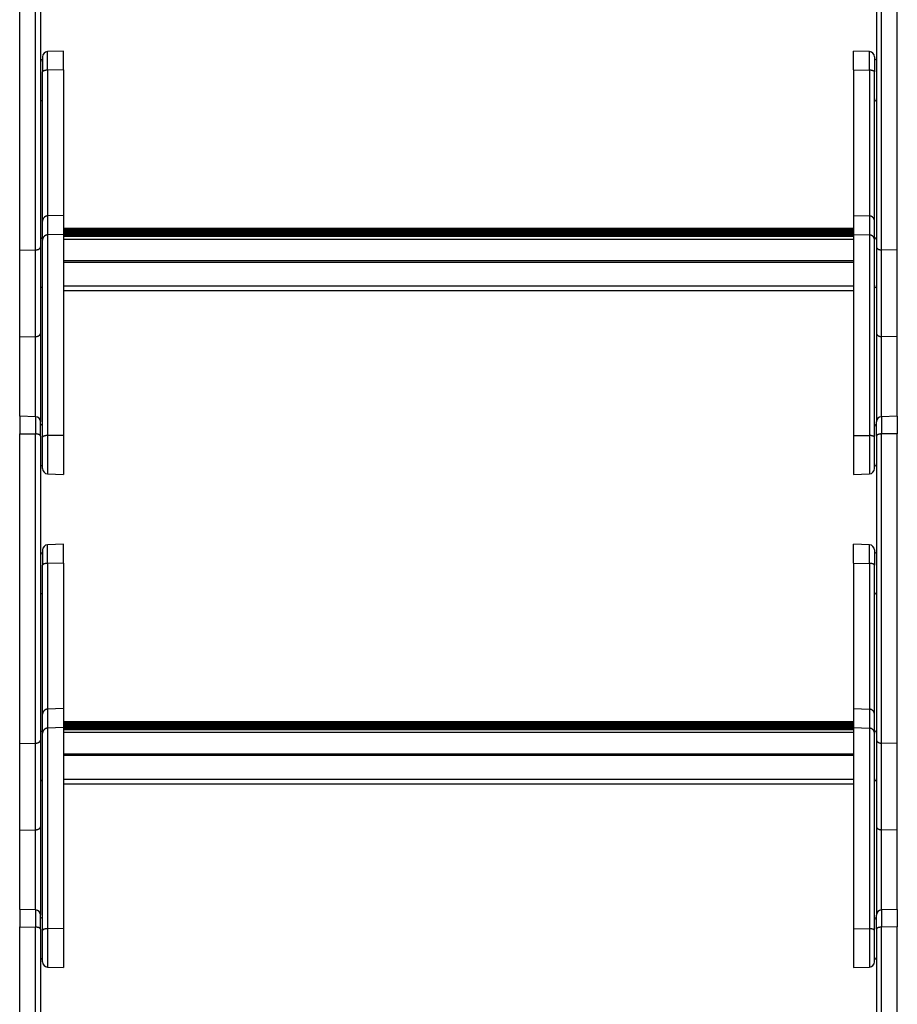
# Model space of a CAD drawing. Header units: inches. Extents: x 53216 to 117387, y -66787 to -22834.
# Tile 66 of 256: x 60604 to 60647, y -30251 to -30204. Entities that reach past the tile are written whole.
import ezdxf

# ---------------------------------------------------------------- set-up
doc = ezdxf.new("R2010")
doc.units = ezdxf.units.IN
doc.header["$MEASUREMENT"] = 0
doc.layers.add('FAKRO LOFT LADDERS', color=7, linetype='Continuous')

msp = doc.modelspace()

# ---------------------------------------------------------------- linework, layer by layer
at = {"layer": 'FAKRO LOFT LADDERS', "color": 7, "linetype": 'Continuous'}
for p, q in [((60604.302, -30214.879), (60604.302, -30199.986)), ((60605.061, -30214.863), (60605.061, -30199.996)), ((60605.302, -30200.095), (60605.302, -30214.714)), ((60645.502, -30200.095), (60645.502, -30214.714)), ((60645.743, -30214.863), (60645.743, -30199.996)), ((60646.502, -30214.879), (60646.502, -30199.986)), ((60605.402, -30205.575), (60605.402, -30206.307)), ((60606.402, -30205.299), (60605.643, -30205.325)), ((60605.643, -30206.22), (60605.643, -30205.325)), ((60606.402, -30206.21), (60606.402, -30205.299)), ((60644.402, -30206.21), (60644.402, -30205.299)), ((60645.161, -30205.325), (60644.402, -30205.299)), ((60645.161, -30206.22), (60645.161, -30205.325)), ((60645.402, -30205.575), (60645.402, -30206.307)), ((60605.402, -30213.472), (60605.402, -30206.307)), ((60606.402, -30206.21), (60605.643, -30206.22)), ((60605.643, -30206.22), (60605.643, -30213.226)), ((60606.402, -30206.21), (60606.402, -30213.2)), ((60644.402, -30206.21), (60644.402, -30213.2)), ((60644.402, -30206.21), (60645.161, -30206.22)), ((60645.161, -30206.22), (60645.161, -30213.226)), ((60645.402, -30213.472), (60645.402, -30206.307)), ((60606.402, -30213.2), (60605.643, -30213.226)), ((60605.643, -30213.226), (60605.643, -30214.139)), ((60606.402, -30213.2), (60606.402, -30214.113)), ((60644.402, -30213.2), (60644.402, -30214.113)), ((60644.402, -30213.2), (60645.161, -30213.226)), ((60645.161, -30213.226), (60645.161, -30214.139)), ((60605.402, -30214.385), (60605.402, -30213.472)), ((60645.402, -30214.385), (60645.402, -30213.472)), ((60606.402, -30214.113), (60605.643, -30214.139)), ((60605.643, -30214.139), (60605.643, -30223.786)), ((60644.402, -30213.838), (60606.402, -30213.838)), ((60644.402, -30213.857), (60606.402, -30213.857)), ((60644.402, -30213.876), (60606.402, -30213.876)), ((60606.402, -30213.921), (60644.402, -30213.921)), ((60609.494, -30213.948), (60606.402, -30213.948)), ((60609.494, -30213.967), (60606.402, -30213.967)), ((60609.494, -30213.986), (60606.402, -30213.986)), ((60606.402, -30214.031), (60609.494, -30214.031)), ((60644.402, -30214.058), (60606.402, -30214.058)), ((60644.402, -30214.077), (60606.402, -30214.077)), ((60644.402, -30214.096), (60606.402, -30214.096)), ((60606.402, -30214.113), (60606.402, -30223.777)), ((60606.402, -30214.141), (60644.402, -30214.141)), ((60609.494, -30213.967), (60609.494, -30213.948)), ((60609.494, -30213.986), (60609.494, -30213.967)), ((60609.494, -30214.031), (60609.494, -30213.986)), ((60609.494, -30214.058), (60609.494, -30214.031)), ((60609.585, -30213.982), (60611.218, -30213.982)), ((60609.652, -30214.048), (60609.593, -30213.989)), ((60609.643, -30214.058), (60609.593, -30214.008)), ((60609.624, -30214.058), (60609.593, -30214.027)), ((60611.211, -30213.989), (60611.152, -30214.048)), ((60611.211, -30214.008), (60611.161, -30214.058)), ((60611.211, -30214.027), (60611.18, -30214.058)), ((60611.31, -30213.948), (60611.31, -30213.967)), ((60615.494, -30213.948), (60611.31, -30213.948)), ((60611.31, -30213.967), (60611.31, -30213.986)), ((60615.494, -30213.967), (60611.31, -30213.967)), ((60611.31, -30213.986), (60611.31, -30214.031)), ((60615.494, -30213.986), (60611.31, -30213.986)), ((60611.31, -30214.031), (60611.31, -30214.058)), ((60611.31, -30214.031), (60615.494, -30214.031)), ((60615.494, -30213.967), (60615.494, -30213.948)), ((60615.494, -30213.986), (60615.494, -30213.967)), ((60615.494, -30214.031), (60615.494, -30213.986)), ((60615.494, -30214.058), (60615.494, -30214.031)), ((60615.585, -30213.982), (60617.218, -30213.982)), ((60615.652, -30214.048), (60615.593, -30213.989)), ((60615.643, -30214.058), (60615.593, -30214.008)), ((60615.624, -30214.058), (60615.593, -30214.027)), ((60617.211, -30213.989), (60617.152, -30214.048)), ((60617.211, -30214.008), (60617.161, -30214.058)), ((60617.211, -30214.027), (60617.18, -30214.058)), ((60617.31, -30213.948), (60617.31, -30213.967)), ((60621.494, -30213.948), (60617.31, -30213.948)), ((60617.31, -30213.967), (60617.31, -30213.986)), ((60621.494, -30213.967), (60617.31, -30213.967)), ((60617.31, -30213.986), (60617.31, -30214.031)), ((60621.494, -30213.986), (60617.31, -30213.986)), ((60617.31, -30214.031), (60617.31, -30214.058)), ((60617.31, -30214.031), (60621.494, -30214.031)), ((60621.494, -30213.967), (60621.494, -30213.948)), ((60621.494, -30213.986), (60621.494, -30213.967)), ((60621.494, -30214.031), (60621.494, -30213.986)), ((60621.494, -30214.058), (60621.494, -30214.031)), ((60621.585, -30213.982), (60623.218, -30213.982)), ((60621.652, -30214.048), (60621.593, -30213.989)), ((60621.643, -30214.058), (60621.593, -30214.008)), ((60621.624, -30214.058), (60621.593, -30214.027)), ((60623.211, -30213.989), (60623.152, -30214.048)), ((60623.211, -30214.008), (60623.161, -30214.058)), ((60623.211, -30214.027), (60623.18, -30214.058)), ((60623.31, -30213.948), (60623.31, -30213.967)), ((60627.494, -30213.948), (60623.31, -30213.948)), ((60623.31, -30213.967), (60623.31, -30213.986)), ((60627.494, -30213.967), (60623.31, -30213.967)), ((60623.31, -30213.986), (60623.31, -30214.031)), ((60627.494, -30213.986), (60623.31, -30213.986)), ((60623.31, -30214.031), (60623.31, -30214.058)), ((60623.31, -30214.031), (60627.494, -30214.031)), ((60627.494, -30213.967), (60627.494, -30213.948)), ((60627.494, -30213.986), (60627.494, -30213.967)), ((60627.494, -30214.031), (60627.494, -30213.986)), ((60627.494, -30214.058), (60627.494, -30214.031)), ((60627.585, -30213.982), (60629.218, -30213.982)), ((60627.652, -30214.048), (60627.593, -30213.989)), ((60627.643, -30214.058), (60627.593, -30214.008)), ((60627.624, -30214.058), (60627.593, -30214.027)), ((60629.211, -30213.989), (60629.152, -30214.048)), ((60629.211, -30214.008), (60629.161, -30214.058)), ((60629.211, -30214.027), (60629.18, -30214.058)), ((60629.31, -30213.948), (60629.31, -30213.967)), ((60633.494, -30213.948), (60629.31, -30213.948)), ((60629.31, -30213.967), (60629.31, -30213.986)), ((60633.494, -30213.967), (60629.31, -30213.967)), ((60629.31, -30213.986), (60629.31, -30214.031)), ((60633.494, -30213.986), (60629.31, -30213.986)), ((60629.31, -30214.031), (60629.31, -30214.058)), ((60629.31, -30214.031), (60633.494, -30214.031)), ((60633.494, -30213.967), (60633.494, -30213.948)), ((60633.494, -30213.986), (60633.494, -30213.967)), ((60633.494, -30214.031), (60633.494, -30213.986)), ((60633.494, -30214.058), (60633.494, -30214.031)), ((60633.585, -30213.982), (60635.218, -30213.982)), ((60633.652, -30214.048), (60633.593, -30213.989)), ((60633.643, -30214.058), (60633.593, -30214.008)), ((60633.624, -30214.058), (60633.593, -30214.027)), ((60635.211, -30213.989), (60635.152, -30214.048)), ((60635.211, -30214.008), (60635.161, -30214.058)), ((60635.211, -30214.027), (60635.18, -30214.058)), ((60635.31, -30213.948), (60635.31, -30213.967)), ((60639.494, -30213.948), (60635.31, -30213.948)), ((60635.31, -30213.967), (60635.31, -30213.986)), ((60639.494, -30213.967), (60635.31, -30213.967)), ((60635.31, -30213.986), (60635.31, -30214.031)), ((60639.494, -30213.986), (60635.31, -30213.986)), ((60635.31, -30214.031), (60635.31, -30214.058)), ((60635.31, -30214.031), (60639.494, -30214.031)), ((60639.494, -30213.967), (60639.494, -30213.948)), ((60639.494, -30213.986), (60639.494, -30213.967)), ((60639.494, -30214.031), (60639.494, -30213.986)), ((60639.494, -30214.058), (60639.494, -30214.031)), ((60639.585, -30213.982), (60641.218, -30213.982)), ((60639.652, -30214.048), (60639.593, -30213.989)), ((60639.643, -30214.058), (60639.593, -30214.008)), ((60639.624, -30214.058), (60639.593, -30214.027)), ((60641.211, -30213.989), (60641.152, -30214.048)), ((60641.211, -30214.008), (60641.161, -30214.058)), ((60641.211, -30214.027), (60641.18, -30214.058)), ((60641.31, -30213.948), (60641.31, -30213.967)), ((60644.402, -30213.948), (60641.31, -30213.948)), ((60641.31, -30213.967), (60641.31, -30213.986)), ((60644.402, -30213.967), (60641.31, -30213.967)), ((60641.31, -30213.986), (60641.31, -30214.031)), ((60644.402, -30213.986), (60641.31, -30213.986)), ((60641.31, -30214.031), (60641.31, -30214.058)), ((60641.31, -30214.031), (60644.402, -30214.031)), ((60644.402, -30214.113), (60644.402, -30223.777)), ((60644.402, -30214.113), (60645.161, -30214.139)), ((60645.161, -30214.139), (60645.161, -30223.786)), ((60605.402, -30223.871), (60605.402, -30214.385)), ((60644.402, -30214.202), (60606.402, -30214.202)), ((60606.402, -30214.202), (60644.402, -30214.202)), ((60644.402, -30214.354), (60606.402, -30214.354)), ((60645.402, -30223.871), (60645.402, -30214.385)), ((60604.302, -30214.879), (60605.061, -30214.863)), ((60604.302, -30219.043), (60604.302, -30214.879)), ((60605.061, -30219.027), (60605.061, -30214.863)), ((60605.302, -30214.714), (60605.302, -30218.878)), ((60645.502, -30214.714), (60645.502, -30218.878)), ((60646.502, -30214.879), (60645.743, -30214.863)), ((60645.743, -30219.027), (60645.743, -30214.863)), ((60646.502, -30219.043), (60646.502, -30214.879)), ((60644.402, -30215.387), (60606.402, -30215.387)), ((60644.402, -30215.462), (60606.402, -30215.462)), ((60644.402, -30216.603), (60606.402, -30216.603)), ((60606.402, -30216.814), (60644.402, -30216.814)), ((60605.302, -30218.878), (60605.302, -30223.129)), ((60645.502, -30218.878), (60645.502, -30223.129)), ((60604.302, -30219.043), (60605.061, -30219.027)), ((60604.302, -30222.853), (60604.302, -30219.043)), ((60605.061, -30222.879), (60605.061, -30219.027)), ((60646.502, -30219.043), (60645.743, -30219.027)), ((60645.743, -30222.879), (60645.743, -30219.027)), ((60646.502, -30222.853), (60646.502, -30219.043)), ((60604.302, -30222.853), (60604.302, -30223.699)), ((60605.061, -30222.879), (60604.302, -30222.853)), ((60605.061, -30222.879), (60605.061, -30223.709)), ((60605.302, -30223.808), (60605.302, -30223.129)), ((60645.502, -30223.808), (60645.502, -30223.129)), ((60646.502, -30222.853), (60645.743, -30222.879)), ((60645.743, -30222.879), (60645.743, -30223.709)), ((60646.502, -30222.853), (60646.502, -30223.699)), ((60604.302, -30238.592), (60604.302, -30223.699)), ((60604.302, -30223.699), (60605.061, -30223.709)), ((60605.061, -30238.576), (60605.061, -30223.709)), ((60605.302, -30223.808), (60605.302, -30238.427)), ((60605.402, -30225.377), (60605.402, -30223.871)), ((60606.402, -30223.777), (60605.643, -30223.786)), ((60605.643, -30223.786), (60605.643, -30225.626)), ((60606.402, -30223.777), (60606.402, -30225.653)), ((60644.402, -30223.777), (60644.402, -30225.653)), ((60644.402, -30223.777), (60645.161, -30223.786)), ((60645.161, -30223.786), (60645.161, -30225.626)), ((60645.402, -30225.377), (60645.402, -30223.871)), ((60645.502, -30223.808), (60645.502, -30238.427)), ((60646.502, -30223.699), (60645.743, -30223.709)), ((60645.743, -30238.576), (60645.743, -30223.709)), ((60646.502, -30238.592), (60646.502, -30223.699)), ((60605.643, -30225.626), (60606.402, -30225.653)), ((60644.402, -30225.653), (60645.161, -30225.626)), ((60605.402, -30229.288), (60605.402, -30230.02)), ((60606.402, -30229.012), (60605.643, -30229.038)), ((60605.643, -30229.932), (60605.643, -30229.038)), ((60606.402, -30229.923), (60606.402, -30229.012)), ((60644.402, -30229.923), (60644.402, -30229.012)), ((60645.161, -30229.038), (60644.402, -30229.012)), ((60645.161, -30229.932), (60645.161, -30229.038)), ((60645.402, -30229.288), (60645.402, -30230.02)), ((60605.402, -30237.185), (60605.402, -30230.02)), ((60606.402, -30229.923), (60605.643, -30229.932)), ((60605.643, -30229.932), (60605.643, -30236.939)), ((60606.402, -30229.923), (60606.402, -30236.913)), ((60644.402, -30229.923), (60644.402, -30236.913)), ((60644.402, -30229.923), (60645.161, -30229.932)), ((60645.161, -30229.932), (60645.161, -30236.939)), ((60645.402, -30237.185), (60645.402, -30230.02)), ((60605.402, -30238.098), (60605.402, -30237.185)), ((60606.402, -30236.913), (60605.643, -30236.939)), ((60605.643, -30236.939), (60605.643, -30237.852)), ((60606.402, -30236.913), (60606.402, -30237.826)), ((60644.402, -30236.913), (60644.402, -30237.826)), ((60644.402, -30236.913), (60645.161, -30236.939)), ((60645.161, -30236.939), (60645.161, -30237.852)), ((60645.402, -30238.098), (60645.402, -30237.185)), ((60606.402, -30237.826), (60605.643, -30237.852)), ((60644.402, -30237.551), (60606.402, -30237.551)), ((60644.402, -30237.57), (60606.402, -30237.57)), ((60644.402, -30237.589), (60606.402, -30237.589)), ((60606.402, -30237.634), (60644.402, -30237.634)), ((60609.494, -30237.661), (60606.402, -30237.661)), ((60609.494, -30237.68), (60606.402, -30237.68)), ((60609.494, -30237.699), (60606.402, -30237.699)), ((60606.402, -30237.744), (60609.494, -30237.744)), ((60644.402, -30237.771), (60606.402, -30237.771)), ((60644.402, -30237.79), (60606.402, -30237.79)), ((60644.402, -30237.809), (60606.402, -30237.809)), ((60606.402, -30237.826), (60606.402, -30247.489)), ((60609.494, -30237.68), (60609.494, -30237.661)), ((60609.494, -30237.699), (60609.494, -30237.68)), ((60609.494, -30237.744), (60609.494, -30237.699)), ((60609.494, -30237.771), (60609.494, -30237.744)), ((60609.585, -30237.695), (60611.218, -30237.695)), ((60609.652, -30237.761), (60609.593, -30237.702)), ((60609.643, -30237.771), (60609.593, -30237.721)), ((60609.624, -30237.771), (60609.593, -30237.74)), ((60611.211, -30237.702), (60611.152, -30237.761)), ((60611.211, -30237.721), (60611.161, -30237.771)), ((60611.211, -30237.74), (60611.18, -30237.771)), ((60611.31, -30237.661), (60611.31, -30237.68)), ((60615.494, -30237.661), (60611.31, -30237.661)), ((60611.31, -30237.68), (60611.31, -30237.699)), ((60615.494, -30237.68), (60611.31, -30237.68)), ((60611.31, -30237.699), (60611.31, -30237.744)), ((60615.494, -30237.699), (60611.31, -30237.699)), ((60611.31, -30237.744), (60611.31, -30237.771)), ((60611.31, -30237.744), (60615.494, -30237.744)), ((60615.494, -30237.68), (60615.494, -30237.661)), ((60615.494, -30237.699), (60615.494, -30237.68)), ((60615.494, -30237.744), (60615.494, -30237.699)), ((60615.494, -30237.771), (60615.494, -30237.744)), ((60615.585, -30237.695), (60617.218, -30237.695)), ((60615.652, -30237.761), (60615.593, -30237.702)), ((60615.643, -30237.771), (60615.593, -30237.721)), ((60615.624, -30237.771), (60615.593, -30237.74)), ((60617.211, -30237.702), (60617.152, -30237.761)), ((60617.211, -30237.721), (60617.161, -30237.771)), ((60617.211, -30237.74), (60617.18, -30237.771)), ((60617.31, -30237.661), (60617.31, -30237.68)), ((60621.494, -30237.661), (60617.31, -30237.661)), ((60617.31, -30237.68), (60617.31, -30237.699)), ((60621.494, -30237.68), (60617.31, -30237.68)), ((60617.31, -30237.699), (60617.31, -30237.744)), ((60621.494, -30237.699), (60617.31, -30237.699)), ((60617.31, -30237.744), (60617.31, -30237.771)), ((60617.31, -30237.744), (60621.494, -30237.744)), ((60621.494, -30237.68), (60621.494, -30237.661)), ((60621.494, -30237.699), (60621.494, -30237.68)), ((60621.494, -30237.744), (60621.494, -30237.699)), ((60621.494, -30237.771), (60621.494, -30237.744)), ((60621.585, -30237.695), (60623.218, -30237.695)), ((60621.652, -30237.761), (60621.593, -30237.702)), ((60621.643, -30237.771), (60621.593, -30237.721)), ((60621.624, -30237.771), (60621.593, -30237.74)), ((60623.211, -30237.702), (60623.152, -30237.761)), ((60623.211, -30237.721), (60623.161, -30237.771)), ((60623.211, -30237.74), (60623.18, -30237.771)), ((60623.31, -30237.661), (60623.31, -30237.68)), ((60627.494, -30237.661), (60623.31, -30237.661)), ((60623.31, -30237.68), (60623.31, -30237.699)), ((60627.494, -30237.68), (60623.31, -30237.68)), ((60623.31, -30237.699), (60623.31, -30237.744)), ((60627.494, -30237.699), (60623.31, -30237.699)), ((60623.31, -30237.744), (60623.31, -30237.771)), ((60623.31, -30237.744), (60627.494, -30237.744)), ((60627.494, -30237.68), (60627.494, -30237.661)), ((60627.494, -30237.699), (60627.494, -30237.68)), ((60627.494, -30237.744), (60627.494, -30237.699)), ((60627.494, -30237.771), (60627.494, -30237.744)), ((60627.585, -30237.695), (60629.218, -30237.695)), ((60627.652, -30237.761), (60627.593, -30237.702)), ((60627.643, -30237.771), (60627.593, -30237.721)), ((60627.624, -30237.771), (60627.593, -30237.74)), ((60629.211, -30237.702), (60629.152, -30237.761)), ((60629.211, -30237.721), (60629.161, -30237.771)), ((60629.211, -30237.74), (60629.18, -30237.771)), ((60629.31, -30237.661), (60629.31, -30237.68)), ((60633.494, -30237.661), (60629.31, -30237.661)), ((60629.31, -30237.68), (60629.31, -30237.699)), ((60633.494, -30237.68), (60629.31, -30237.68)), ((60629.31, -30237.699), (60629.31, -30237.744)), ((60633.494, -30237.699), (60629.31, -30237.699)), ((60629.31, -30237.744), (60629.31, -30237.771)), ((60629.31, -30237.744), (60633.494, -30237.744)), ((60633.494, -30237.68), (60633.494, -30237.661)), ((60633.494, -30237.699), (60633.494, -30237.68)), ((60633.494, -30237.744), (60633.494, -30237.699)), ((60633.494, -30237.771), (60633.494, -30237.744)), ((60633.585, -30237.695), (60635.218, -30237.695)), ((60633.652, -30237.761), (60633.593, -30237.702)), ((60633.643, -30237.771), (60633.593, -30237.721)), ((60633.624, -30237.771), (60633.593, -30237.74)), ((60635.211, -30237.702), (60635.152, -30237.761)), ((60635.211, -30237.721), (60635.161, -30237.771)), ((60635.211, -30237.74), (60635.18, -30237.771)), ((60635.31, -30237.661), (60635.31, -30237.68)), ((60639.494, -30237.661), (60635.31, -30237.661)), ((60635.31, -30237.68), (60635.31, -30237.699)), ((60639.494, -30237.68), (60635.31, -30237.68)), ((60635.31, -30237.699), (60635.31, -30237.744)), ((60639.494, -30237.699), (60635.31, -30237.699)), ((60635.31, -30237.744), (60635.31, -30237.771)), ((60635.31, -30237.744), (60639.494, -30237.744)), ((60639.494, -30237.68), (60639.494, -30237.661)), ((60639.494, -30237.699), (60639.494, -30237.68)), ((60639.494, -30237.744), (60639.494, -30237.699)), ((60639.494, -30237.771), (60639.494, -30237.744)), ((60639.585, -30237.695), (60641.218, -30237.695)), ((60639.652, -30237.761), (60639.593, -30237.702)), ((60639.643, -30237.771), (60639.593, -30237.721)), ((60639.624, -30237.771), (60639.593, -30237.74)), ((60641.211, -30237.702), (60641.152, -30237.761)), ((60641.211, -30237.721), (60641.161, -30237.771)), ((60641.211, -30237.74), (60641.18, -30237.771)), ((60641.31, -30237.661), (60641.31, -30237.68)), ((60644.402, -30237.661), (60641.31, -30237.661)), ((60641.31, -30237.68), (60641.31, -30237.699)), ((60644.402, -30237.68), (60641.31, -30237.68)), ((60641.31, -30237.699), (60641.31, -30237.744)), ((60644.402, -30237.699), (60641.31, -30237.699)), ((60641.31, -30237.744), (60641.31, -30237.771)), ((60641.31, -30237.744), (60644.402, -30237.744)), ((60644.402, -30237.826), (60644.402, -30247.489)), ((60644.402, -30237.826), (60645.161, -30237.852)), ((60605.402, -30247.583), (60605.402, -30238.098)), ((60605.643, -30237.852), (60605.643, -30247.498)), ((60606.402, -30237.853), (60644.402, -30237.853)), ((60644.402, -30237.915), (60606.402, -30237.915)), ((60606.402, -30237.915), (60644.402, -30237.915)), ((60644.402, -30238.067), (60606.402, -30238.067)), ((60645.161, -30237.852), (60645.161, -30247.498)), ((60645.402, -30247.583), (60645.402, -30238.098)), ((60604.302, -30238.592), (60605.061, -30238.576)), ((60604.302, -30242.755), (60604.302, -30238.592)), ((60605.061, -30242.74), (60605.061, -30238.576)), ((60605.302, -30238.427), (60605.302, -30242.591)), ((60645.502, -30238.427), (60645.502, -30242.591)), ((60646.502, -30238.592), (60645.743, -30238.576)), ((60645.743, -30242.74), (60645.743, -30238.576)), ((60646.502, -30242.755), (60646.502, -30238.592)), ((60644.402, -30239.099), (60606.402, -30239.099)), ((60644.402, -30239.175), (60606.402, -30239.175)), ((60644.402, -30240.315), (60606.402, -30240.315)), ((60606.402, -30240.527), (60644.402, -30240.527)), ((60604.302, -30242.755), (60605.061, -30242.74)), ((60604.302, -30246.566), (60604.302, -30242.755)), ((60605.061, -30246.592), (60605.061, -30242.74)), ((60605.302, -30242.591), (60605.302, -30246.842)), ((60645.502, -30242.591), (60645.502, -30246.842)), ((60646.502, -30242.755), (60645.743, -30242.74)), ((60645.743, -30246.592), (60645.743, -30242.74)), ((60646.502, -30246.566), (60646.502, -30242.755)), ((60604.302, -30246.566), (60604.302, -30247.411)), ((60605.061, -30246.592), (60604.302, -30246.566)), ((60605.061, -30246.592), (60605.061, -30247.422)), ((60646.502, -30246.566), (60645.743, -30246.592)), ((60645.743, -30246.592), (60645.743, -30247.422)), ((60646.502, -30246.566), (60646.502, -30247.411)), ((60605.302, -30247.521), (60605.302, -30246.842)), ((60645.502, -30247.521), (60645.502, -30246.842)), ((60604.302, -30262.304), (60604.302, -30247.411)), ((60604.302, -30247.411), (60605.061, -30247.422)), ((60605.061, -30262.289), (60605.061, -30247.422)), ((60605.302, -30247.521), (60605.302, -30262.139)), ((60605.402, -30249.089), (60605.402, -30247.583)), ((60606.402, -30247.489), (60605.643, -30247.498)), ((60605.643, -30247.498), (60605.643, -30249.339)), ((60606.402, -30247.489), (60606.402, -30249.366)), ((60644.402, -30247.489), (60644.402, -30249.366)), ((60644.402, -30247.489), (60645.161, -30247.498)), ((60645.161, -30247.498), (60645.161, -30249.339)), ((60645.402, -30249.089), (60645.402, -30247.583)), ((60645.502, -30247.521), (60645.502, -30262.139)), ((60646.502, -30247.411), (60645.743, -30247.422)), ((60645.743, -30262.289), (60645.743, -30247.422)), ((60646.502, -30262.304), (60646.502, -30247.411)), ((60605.643, -30249.339), (60606.402, -30249.366)), ((60644.402, -30249.366), (60645.161, -30249.339))]:
    msp.add_line(p, q, dxfattribs=at)
for centre, radius, start, end in [((60605.652, -30205.575), 0.25, 92, 180), ((60645.152, -30205.575), 0.25, 0, 88), ((60605.302, -30205.799), 0.1, 0, 90), ((60645.502, -30205.799), 0.1, 90, 180), ((60605.302, -30207.599), 0.1, 270, 0), ((60645.502, -30207.599), 0.1, 180, 270), ((60609.494, -30214.088), 0.14, 45.0413, 90), ((60609.494, -30214.107), 0.14, 45.0413, 90), ((60609.494, -30214.126), 0.14, 45.0413, 90), ((60611.31, -30214.088), 0.14, 90, 134.9587), ((60611.31, -30214.107), 0.14, 90, 134.9587), ((60611.31, -30214.126), 0.14, 90, 134.9587), ((60615.494, -30214.088), 0.14, 45.0413, 90), ((60615.494, -30214.107), 0.14, 45.0413, 90), ((60615.494, -30214.126), 0.14, 45.0413, 90), ((60617.31, -30214.088), 0.14, 90, 134.9587), ((60617.31, -30214.107), 0.14, 90, 134.9587), ((60617.31, -30214.126), 0.14, 90, 134.9587), ((60621.494, -30214.088), 0.14, 45.0413, 90), ((60621.494, -30214.107), 0.14, 45.0413, 90), ((60621.494, -30214.126), 0.14, 45.0413, 90), ((60623.31, -30214.088), 0.14, 90, 134.9587), ((60623.31, -30214.107), 0.14, 90, 134.9587), ((60623.31, -30214.126), 0.14, 90, 134.9587), ((60627.494, -30214.088), 0.14, 45.0413, 90), ((60627.494, -30214.107), 0.14, 45.0413, 90), ((60627.494, -30214.126), 0.14, 45.0413, 90), ((60629.31, -30214.088), 0.14, 90, 134.9587), ((60629.31, -30214.107), 0.14, 90, 134.9587), ((60629.31, -30214.126), 0.14, 90, 134.9587), ((60633.494, -30214.088), 0.14, 45.0413, 90), ((60633.494, -30214.107), 0.14, 45.0413, 90), ((60633.494, -30214.126), 0.14, 45.0413, 90), ((60635.31, -30214.088), 0.14, 90, 134.9587), ((60635.31, -30214.107), 0.14, 90, 134.9587), ((60635.31, -30214.126), 0.14, 90, 134.9587), ((60639.494, -30214.088), 0.14, 45.0413, 90), ((60639.494, -30214.107), 0.14, 45.0413, 90), ((60639.494, -30214.126), 0.14, 45.0413, 90), ((60641.31, -30214.088), 0.14, 90, 134.9587), ((60641.31, -30214.107), 0.14, 90, 134.9587), ((60641.31, -30214.126), 0.14, 90, 134.9587), ((60605.302, -30214.376), 0.1, 0, 90), ((60645.502, -30214.376), 0.1, 90, 180), ((60605.302, -30216.576), 0.1, 270, 0), ((60645.502, -30216.576), 0.1, 180, 270), ((60605.052, -30223.129), 0.25, 0, 88), ((60645.752, -30223.129), 0.25, 92, 180), ((60605.302, -30223.353), 0.1, 0, 90), ((60645.502, -30223.353), 0.1, 90, 180), ((60605.302, -30225.153), 0.1, 270, 0), ((60605.652, -30225.377), 0.25, 180, 268), ((60645.152, -30225.377), 0.25, 272, 0), ((60645.502, -30225.153), 0.1, 180, 270), ((60605.652, -30229.288), 0.25, 92, 180), ((60645.152, -30229.288), 0.25, 0, 88), ((60605.302, -30229.512), 0.1, 0, 90), ((60645.502, -30229.512), 0.1, 90, 180), ((60605.302, -30231.312), 0.1, 270, 0), ((60645.502, -30231.312), 0.1, 180, 270), ((60609.494, -30237.801), 0.14, 45.0413, 90), ((60609.494, -30237.82), 0.14, 45.0413, 90), ((60609.494, -30237.839), 0.14, 45.0413, 90), ((60611.31, -30237.801), 0.14, 90, 134.9587), ((60611.31, -30237.82), 0.14, 90, 134.9587), ((60611.31, -30237.839), 0.14, 90, 134.9587), ((60615.494, -30237.801), 0.14, 45.0413, 90), ((60615.494, -30237.82), 0.14, 45.0413, 90), ((60615.494, -30237.839), 0.14, 45.0413, 90), ((60617.31, -30237.801), 0.14, 90, 134.9587), ((60617.31, -30237.82), 0.14, 90, 134.9587), ((60617.31, -30237.839), 0.14, 90, 134.9587), ((60621.494, -30237.801), 0.14, 45.0413, 90), ((60621.494, -30237.82), 0.14, 45.0413, 90), ((60621.494, -30237.839), 0.14, 45.0413, 90), ((60623.31, -30237.801), 0.14, 90, 134.9587), ((60623.31, -30237.82), 0.14, 90, 134.9587), ((60623.31, -30237.839), 0.14, 90, 134.9587), ((60627.494, -30237.801), 0.14, 45.0413, 90), ((60627.494, -30237.82), 0.14, 45.0413, 90), ((60627.494, -30237.839), 0.14, 45.0413, 90), ((60629.31, -30237.801), 0.14, 90, 134.9587), ((60629.31, -30237.82), 0.14, 90, 134.9587), ((60629.31, -30237.839), 0.14, 90, 134.9587), ((60633.494, -30237.801), 0.14, 45.0413, 90), ((60633.494, -30237.82), 0.14, 45.0413, 90), ((60633.494, -30237.839), 0.14, 45.0413, 90), ((60635.31, -30237.801), 0.14, 90, 134.9587), ((60635.31, -30237.82), 0.14, 90, 134.9587), ((60635.31, -30237.839), 0.14, 90, 134.9587), ((60639.494, -30237.801), 0.14, 45.0413, 90), ((60639.494, -30237.82), 0.14, 45.0413, 90), ((60639.494, -30237.839), 0.14, 45.0413, 90), ((60641.31, -30237.801), 0.14, 90, 134.9587), ((60641.31, -30237.82), 0.14, 90, 134.9587), ((60641.31, -30237.839), 0.14, 90, 134.9587), ((60605.302, -30238.089), 0.1, 0, 90), ((60645.502, -30238.089), 0.1, 90, 180), ((60605.302, -30240.289), 0.1, 270, 0), ((60645.502, -30240.289), 0.1, 180, 270), ((60605.052, -30246.842), 0.25, 0, 88), ((60645.752, -30246.842), 0.25, 92, 180), ((60605.302, -30247.066), 0.1, 0, 90), ((60645.502, -30247.066), 0.1, 90, 180), ((60605.302, -30248.866), 0.1, 270, 0), ((60605.652, -30249.089), 0.25, 180, 268), ((60645.152, -30249.089), 0.25, 272, 0), ((60645.502, -30248.866), 0.1, 180, 270)]:
    msp.add_arc(centre, radius, start, end, dxfattribs=at)
for points, weights in [([(60605.643, -30206.22), (60605.402, -30206.223), (60605.402, -30206.307)], [1, 0.719339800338, 1]), ([(60645.402, -30206.307), (60645.402, -30206.223), (60645.161, -30206.22)], [1, 0.719339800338, 1]), ([(60605.643, -30213.226), (60605.402, -30213.234), (60605.402, -30213.472)], [1, 0.719339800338, 1]), ([(60645.402, -30213.472), (60645.402, -30213.234), (60645.161, -30213.226)], [1, 0.719339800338, 1]), ([(60605.643, -30214.139), (60605.402, -30214.148), (60605.402, -30214.385)], [1, 0.719339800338, 1]), ([(60609.494, -30214.031), (60609.597, -30214.031), (60609.593, -30214.027)], [1, 0.69354811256, 1]), ([(60609.573, -30213.992), (60609.594, -30213.991), (60609.593, -30213.989)], [1, 0.941741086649, 1]), ([(60609.573, -30214.011), (60609.594, -30214.01), (60609.593, -30214.008)], [1, 0.941741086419, 1]), ([(60609.636, -30214.051), (60609.653, -30214.05), (60609.652, -30214.048)], [1, 0.969483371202, 1]), ([(60611.152, -30214.048), (60611.15, -30214.05), (60611.168, -30214.051)], [1, 0.969483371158, 1]), ([(60611.211, -30213.989), (60611.21, -30213.991), (60611.231, -30213.992)], [1, 0.9417410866, 1]), ([(60611.211, -30214.008), (60611.21, -30214.01), (60611.231, -30214.011)], [1, 0.941741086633, 1]), ([(60611.211, -30214.027), (60611.207, -30214.031), (60611.31, -30214.031)], [1, 0.693548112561, 1]), ([(60615.494, -30214.031), (60615.597, -30214.031), (60615.593, -30214.027)], [1, 0.693548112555, 1]), ([(60615.573, -30213.992), (60615.594, -30213.991), (60615.593, -30213.989)], [1, 0.941741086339, 1]), ([(60615.573, -30214.011), (60615.594, -30214.01), (60615.593, -30214.008)], [1, 0.941741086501, 1]), ([(60615.636, -30214.051), (60615.653, -30214.05), (60615.652, -30214.048)], [1, 0.969483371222, 1]), ([(60617.152, -30214.048), (60617.15, -30214.05), (60617.168, -30214.051)], [1, 0.969483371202, 1]), ([(60617.211, -30213.989), (60617.21, -30213.991), (60617.231, -30213.992)], [1, 0.941741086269, 1]), ([(60617.211, -30214.008), (60617.21, -30214.01), (60617.231, -30214.011)], [1, 0.94174108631, 1]), ([(60617.211, -30214.027), (60617.207, -30214.031), (60617.31, -30214.031)], [1, 0.693548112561, 1]), ([(60621.494, -30214.031), (60621.597, -30214.031), (60621.593, -30214.027)], [1, 0.693548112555, 1]), ([(60621.573, -30213.992), (60621.594, -30213.991), (60621.593, -30213.989)], [1, 0.941741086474, 1]), ([(60621.573, -30214.011), (60621.594, -30214.01), (60621.593, -30214.008)], [1, 0.941741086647, 1]), ([(60621.636, -30214.051), (60621.653, -30214.05), (60621.652, -30214.048)], [1, 0.969483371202, 1]), ([(60623.152, -30214.048), (60623.15, -30214.05), (60623.168, -30214.051)], [1, 0.969483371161, 1]), ([(60623.211, -30213.989), (60623.21, -30213.991), (60623.231, -30213.992)], [1, 0.941741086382, 1]), ([(60623.211, -30214.008), (60623.21, -30214.01), (60623.231, -30214.011)], [1, 0.941741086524, 1]), ([(60623.211, -30214.027), (60623.207, -30214.031), (60623.31, -30214.031)], [1, 0.693548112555, 1]), ([(60627.494, -30214.031), (60627.597, -30214.031), (60627.593, -30214.027)], [1, 0.69354811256, 1]), ([(60627.573, -30213.992), (60627.594, -30213.991), (60627.593, -30213.989)], [1, 0.941741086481, 1]), ([(60627.573, -30214.011), (60627.594, -30214.01), (60627.593, -30214.008)], [1, 0.941741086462, 1]), ([(60627.636, -30214.051), (60627.653, -30214.05), (60627.652, -30214.048)], [1, 0.969483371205, 1]), ([(60629.152, -30214.048), (60629.15, -30214.05), (60629.168, -30214.051)], [1, 0.969483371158, 1]), ([(60629.211, -30213.989), (60629.21, -30213.991), (60629.231, -30213.992)], [1, 0.941741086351, 1]), ([(60629.211, -30214.008), (60629.21, -30214.01), (60629.231, -30214.011)], [1, 0.941741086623, 1]), ([(60629.211, -30214.027), (60629.207, -30214.031), (60629.31, -30214.031)], [1, 0.693548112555, 1]), ([(60633.494, -30214.031), (60633.597, -30214.031), (60633.593, -30214.027)], [1, 0.693548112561, 1]), ([(60633.573, -30213.992), (60633.594, -30213.991), (60633.593, -30213.989)], [1, 0.941741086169, 1]), ([(60633.573, -30214.011), (60633.594, -30214.01), (60633.593, -30214.008)], [1, 0.941741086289, 1]), ([(60633.636, -30214.051), (60633.653, -30214.05), (60633.652, -30214.048)], [1, 0.969483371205, 1]), ([(60635.152, -30214.048), (60635.15, -30214.05), (60635.168, -30214.051)], [1, 0.969483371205, 1]), ([(60635.211, -30213.989), (60635.21, -30213.991), (60635.231, -30213.992)], [1, 0.94174108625, 1]), ([(60635.211, -30214.008), (60635.21, -30214.01), (60635.231, -30214.011)], [1, 0.941741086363, 1]), ([(60635.211, -30214.027), (60635.207, -30214.031), (60635.31, -30214.031)], [1, 0.693548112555, 1]), ([(60639.494, -30214.031), (60639.597, -30214.031), (60639.593, -30214.027)], [1, 0.693548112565, 1]), ([(60639.573, -30213.992), (60639.594, -30213.991), (60639.593, -30213.989)], [1, 0.941741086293, 1]), ([(60639.573, -30214.011), (60639.594, -30214.01), (60639.593, -30214.008)], [1, 0.941741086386, 1]), ([(60639.636, -30214.051), (60639.653, -30214.05), (60639.652, -30214.048)], [1, 0.969483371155, 1]), ([(60641.152, -30214.048), (60641.15, -30214.05), (60641.168, -30214.051)], [1, 0.969483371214, 1]), ([(60641.211, -30213.989), (60641.21, -30213.991), (60641.231, -30213.992)], [1, 0.941741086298, 1]), ([(60641.211, -30214.008), (60641.21, -30214.01), (60641.231, -30214.011)], [1, 0.941741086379, 1]), ([(60641.211, -30214.027), (60641.207, -30214.031), (60641.31, -30214.031)], [1, 0.69354811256, 1]), ([(60645.402, -30214.385), (60645.402, -30214.148), (60645.161, -30214.139)], [1, 0.719339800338, 1]), ([(60605.061, -30214.863), (60605.302, -30214.858), (60605.302, -30214.714)], [1, 0.719339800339, 1]), ([(60645.502, -30214.714), (60645.502, -30214.858), (60645.743, -30214.863)], [1, 0.719339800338, 1]), ([(60605.061, -30219.027), (60605.302, -30219.022), (60605.302, -30218.878)], [1, 0.719339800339, 1]), ([(60645.502, -30218.878), (60645.502, -30219.022), (60645.743, -30219.027)], [1, 0.719339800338, 1]), ([(60605.302, -30223.808), (60605.302, -30223.712), (60605.061, -30223.709)], [1, 0.719339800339, 1]), ([(60605.643, -30223.786), (60605.402, -30223.788), (60605.402, -30223.871)], [1, 0.719339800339, 1]), ([(60645.402, -30223.871), (60645.402, -30223.788), (60645.161, -30223.786)], [1, 0.719339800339, 1]), ([(60645.743, -30223.709), (60645.502, -30223.712), (60645.502, -30223.808)], [1, 0.719339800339, 1]), ([(60605.643, -30229.932), (60605.402, -30229.935), (60605.402, -30230.02)], [1, 0.719339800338, 1]), ([(60645.402, -30230.02), (60645.402, -30229.935), (60645.161, -30229.932)], [1, 0.719339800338, 1]), ([(60605.643, -30236.939), (60605.402, -30236.947), (60605.402, -30237.185)], [1, 0.719339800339, 1]), ([(60645.402, -30237.185), (60645.402, -30236.947), (60645.161, -30236.939)], [1, 0.719339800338, 1]), ([(60609.494, -30237.744), (60609.597, -30237.744), (60609.593, -30237.74)], [1, 0.69354811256, 1]), ([(60609.573, -30237.704), (60609.594, -30237.703), (60609.593, -30237.702)], [1, 0.941741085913, 1]), ([(60609.573, -30237.723), (60609.594, -30237.722), (60609.593, -30237.721)], [1, 0.941741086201, 1]), ([(60609.636, -30237.764), (60609.653, -30237.762), (60609.652, -30237.761)], [1, 0.969483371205, 1]), ([(60611.152, -30237.761), (60611.15, -30237.762), (60611.168, -30237.764)], [1, 0.969483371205, 1]), ([(60611.211, -30237.702), (60611.21, -30237.703), (60611.231, -30237.704)], [1, 0.94174108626, 1]), ([(60611.211, -30237.721), (60611.21, -30237.722), (60611.231, -30237.723)], [1, 0.941741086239, 1]), ([(60611.211, -30237.74), (60611.207, -30237.744), (60611.31, -30237.744)], [1, 0.693548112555, 1]), ([(60615.494, -30237.744), (60615.597, -30237.744), (60615.593, -30237.74)], [1, 0.693548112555, 1]), ([(60615.573, -30237.704), (60615.594, -30237.703), (60615.593, -30237.702)], [1, 0.941741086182, 1]), ([(60615.573, -30237.723), (60615.594, -30237.722), (60615.593, -30237.721)], [1, 0.941741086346, 1]), ([(60615.636, -30237.764), (60615.653, -30237.762), (60615.652, -30237.761)], [1, 0.969483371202, 1]), ([(60617.152, -30237.761), (60617.15, -30237.762), (60617.168, -30237.764)], [1, 0.969483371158, 1]), ([(60617.211, -30237.702), (60617.21, -30237.703), (60617.231, -30237.704)], [1, 0.941741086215, 1]), ([(60617.211, -30237.721), (60617.21, -30237.722), (60617.231, -30237.723)], [1, 0.941741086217, 1]), ([(60617.211, -30237.74), (60617.207, -30237.744), (60617.31, -30237.744)], [1, 0.693548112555, 1]), ([(60621.494, -30237.744), (60621.597, -30237.744), (60621.593, -30237.74)], [1, 0.693548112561, 1]), ([(60621.573, -30237.704), (60621.594, -30237.703), (60621.593, -30237.702)], [1, 0.941741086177, 1]), ([(60621.573, -30237.723), (60621.594, -30237.722), (60621.593, -30237.721)], [1, 0.941741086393, 1]), ([(60621.636, -30237.764), (60621.653, -30237.762), (60621.652, -30237.761)], [1, 0.969483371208, 1]), ([(60623.152, -30237.761), (60623.15, -30237.762), (60623.168, -30237.764)], [1, 0.96948337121, 1]), ([(60623.211, -30237.702), (60623.21, -30237.703), (60623.231, -30237.704)], [1, 0.941741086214, 1]), ([(60623.211, -30237.721), (60623.21, -30237.722), (60623.231, -30237.723)], [1, 0.941741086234, 1]), ([(60623.211, -30237.74), (60623.207, -30237.744), (60623.31, -30237.744)], [1, 0.69354811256, 1]), ([(60627.494, -30237.744), (60627.597, -30237.744), (60627.593, -30237.74)], [1, 0.693548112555, 1]), ([(60627.573, -30237.704), (60627.594, -30237.703), (60627.593, -30237.702)], [1, 0.941741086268, 1]), ([(60627.573, -30237.723), (60627.594, -30237.722), (60627.593, -30237.721)], [1, 0.941741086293, 1]), ([(60627.636, -30237.764), (60627.653, -30237.762), (60627.652, -30237.761)], [1, 0.96948337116, 1]), ([(60629.152, -30237.761), (60629.15, -30237.762), (60629.168, -30237.764)], [1, 0.969483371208, 1]), ([(60629.211, -30237.702), (60629.21, -30237.703), (60629.231, -30237.704)], [1, 0.941741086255, 1]), ([(60629.211, -30237.721), (60629.21, -30237.722), (60629.231, -30237.723)], [1, 0.941741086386, 1]), ([(60629.211, -30237.74), (60629.207, -30237.744), (60629.31, -30237.744)], [1, 0.693548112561, 1]), ([(60633.494, -30237.744), (60633.597, -30237.744), (60633.593, -30237.74)], [1, 0.693548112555, 1]), ([(60633.573, -30237.704), (60633.594, -30237.703), (60633.593, -30237.702)], [1, 0.941741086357, 1]), ([(60633.573, -30237.723), (60633.594, -30237.722), (60633.593, -30237.721)], [1, 0.94174108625, 1]), ([(60633.636, -30237.764), (60633.653, -30237.762), (60633.652, -30237.761)], [1, 0.969483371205, 1]), ([(60635.152, -30237.761), (60635.15, -30237.762), (60635.168, -30237.764)], [1, 0.969483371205, 1]), ([(60635.211, -30237.702), (60635.21, -30237.703), (60635.231, -30237.704)], [1, 0.941741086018, 1]), ([(60635.211, -30237.721), (60635.21, -30237.722), (60635.231, -30237.723)], [1, 0.941741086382, 1]), ([(60635.211, -30237.74), (60635.207, -30237.744), (60635.31, -30237.744)], [1, 0.693548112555, 1]), ([(60639.494, -30237.744), (60639.597, -30237.744), (60639.593, -30237.74)], [1, 0.693548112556, 1]), ([(60639.573, -30237.704), (60639.594, -30237.703), (60639.593, -30237.702)], [1, 0.941741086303, 1]), ([(60639.573, -30237.723), (60639.594, -30237.722), (60639.593, -30237.721)], [1, 0.94174108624, 1]), ([(60639.636, -30237.764), (60639.653, -30237.762), (60639.652, -30237.761)], [1, 0.969483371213, 1]), ([(60641.152, -30237.761), (60641.15, -30237.762), (60641.168, -30237.764)], [1, 0.969483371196, 1]), ([(60641.211, -30237.702), (60641.21, -30237.703), (60641.231, -30237.704)], [1, 0.941741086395, 1]), ([(60641.211, -30237.721), (60641.21, -30237.722), (60641.231, -30237.723)], [1, 0.941741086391, 1]), ([(60641.211, -30237.74), (60641.207, -30237.744), (60641.31, -30237.744)], [1, 0.69354811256, 1]), ([(60605.643, -30237.852), (60605.402, -30237.86), (60605.402, -30238.098)], [1, 0.719339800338, 1]), ([(60645.402, -30238.098), (60645.402, -30237.86), (60645.161, -30237.852)], [1, 0.719339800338, 1]), ([(60605.061, -30238.576), (60605.302, -30238.571), (60605.302, -30238.427)], [1, 0.719339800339, 1]), ([(60645.502, -30238.427), (60645.502, -30238.571), (60645.743, -30238.576)], [1, 0.719339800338, 1]), ([(60605.061, -30242.74), (60605.302, -30242.735), (60605.302, -30242.591)], [1, 0.719339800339, 1]), ([(60645.502, -30242.591), (60645.502, -30242.735), (60645.743, -30242.74)], [1, 0.719339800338, 1]), ([(60605.302, -30247.521), (60605.302, -30247.425), (60605.061, -30247.422)], [1, 0.719339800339, 1]), ([(60605.643, -30247.498), (60605.402, -30247.501), (60605.402, -30247.583)], [1, 0.719339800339, 1]), ([(60645.402, -30247.583), (60645.402, -30247.501), (60645.161, -30247.498)], [1, 0.719339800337, 1]), ([(60645.743, -30247.422), (60645.502, -30247.425), (60645.502, -30247.521)], [1, 0.719339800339, 1])]:
    msp.add_rational_spline(points, weights, degree=2, dxfattribs=at)

doc.saveas('drawing.dxf')
